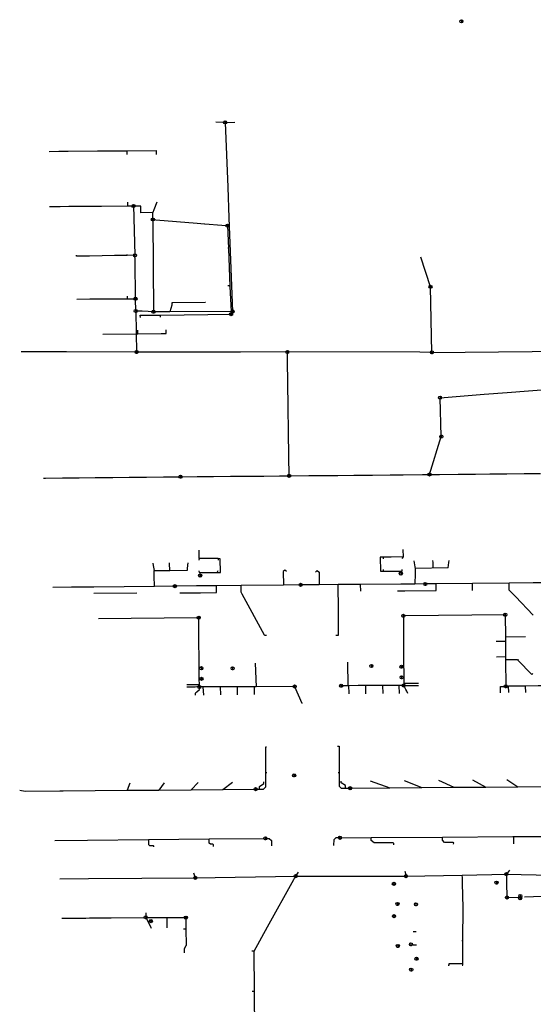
# Model space of a CAD drawing. Header units: metres. Extents: x 175829 to 176206141, y 407048 to 407918896.
# Tile 2 of 256: x 175829 to 176073, y 407646 to 408114. Entities that reach past the tile are written whole.
import ezdxf

# ---------------------------------------------------------------- set-up
doc = ezdxf.new("R2010")
doc.units = ezdxf.units.M
doc.header["$LTSCALE"] = 0.2
doc.layers.add('X-BRM-RI-INSPECTIEPUT_BESTAAND_HANDHAVEN-G', color=253, linetype='Continuous')
doc.layers.add('X-BRM-RI-RIOLERING_BESTAAND_LEIDING_HANDHAVEN-G', color=253, linetype='Continuous')

msp = doc.modelspace()

# ---------------------------------------------------------------- linework, layer by layer
at = {"layer": 'X-BRM-RI-INSPECTIEPUT_BESTAAND_HANDHAVEN-G', "linetype": 'Continuous'}
for p, q in [((176038.656, 408114.222), (176039.156, 408114.222)), ((176038.906, 408114.222), (176038.906, 408113.222)), ((176038.656, 408113.222), (176039.156, 408113.222)), ((175926.266, 408066.111), (175926.766, 408066.111)), ((175926.266, 408065.111), (175926.766, 408065.111)), ((175926.516, 408066.111), (175926.516, 408065.111)), ((175882.642, 408026.267), (175883.142, 408026.267)), ((175882.642, 408025.267), (175883.142, 408025.267)), ((175882.892, 408026.267), (175882.892, 408025.267)), ((175891.814, 408019.852), (175892.314, 408019.852)), ((175891.814, 408018.852), (175892.314, 408018.852)), ((175892.064, 408019.852), (175892.064, 408018.852)), ((175927.285, 408016.97), (175927.785, 408016.97)), ((175927.285, 408015.97), (175927.785, 408015.97)), ((175927.535, 408016.97), (175927.535, 408015.97)), ((175883.301, 408002.829), (175883.801, 408002.829)), ((175883.301, 408001.829), (175883.801, 408001.829)), ((175883.551, 408002.829), (175883.551, 408001.829)), ((176023.957, 407987.806), (176024.457, 407987.806)), ((176024.207, 407987.806), (176024.207, 407986.806)), ((176023.957, 407986.806), (176024.457, 407986.806)), ((175883.578, 407982.165), (175884.078, 407982.165)), ((175883.578, 407981.165), (175884.078, 407981.165)), ((175883.828, 407982.165), (175883.828, 407981.165)), ((175883.686, 407976.286), (175884.186, 407976.286)), ((175883.686, 407975.286), (175884.186, 407975.286)), ((175883.936, 407976.286), (175883.936, 407975.286)), ((175892.147, 407975.951), (175892.647, 407975.951)), ((175892.147, 407974.951), (175892.647, 407974.951)), ((175892.397, 407975.951), (175892.397, 407974.951)), ((175929.108, 407974.81), (175929.608, 407974.81)), ((175929.108, 407973.81), (175929.608, 407973.81)), ((175929.358, 407974.81), (175929.358, 407973.81)), ((175929.732, 407976.125), (175930.232, 407976.125)), ((175929.732, 407975.125), (175930.232, 407975.125)), ((175929.982, 407976.125), (175929.982, 407975.125)), ((175884.116, 407956.759), (175884.616, 407956.759)), ((175884.116, 407955.759), (175884.616, 407955.759)), ((175884.366, 407956.759), (175884.366, 407955.759)), ((175955.872, 407956.807), (175956.372, 407956.807)), ((175955.872, 407955.807), (175956.372, 407955.807)), ((175956.122, 407956.807), (175956.122, 407955.807)), ((176024.669, 407956.632), (176025.169, 407956.632)), ((176024.669, 407955.632), (176025.169, 407955.632)), ((176024.919, 407956.632), (176024.919, 407955.632)), ((176028.529, 407935.05), (176029.029, 407935.05)), ((176028.529, 407934.05), (176029.029, 407934.05)), ((176028.779, 407935.05), (176028.779, 407934.05)), ((176029.099, 407916.54), (176029.599, 407916.54)), ((176029.099, 407915.54), (176029.599, 407915.54)), ((176029.349, 407916.54), (176029.349, 407915.54)), ((176023.494, 407898.503), (176023.994, 407898.503)), ((176023.744, 407898.503), (176023.744, 407897.503)), ((175905.007, 407897.436), (175905.507, 407897.436)), ((175905.007, 407896.436), (175905.507, 407896.436)), ((175905.257, 407897.436), (175905.257, 407896.436)), ((175956.672, 407897.836), (175957.172, 407897.836)), ((175956.672, 407896.836), (175957.172, 407896.836)), ((175956.922, 407897.836), (175956.922, 407896.836)), ((176023.494, 407897.503), (176023.994, 407897.503)), ((176009.873, 407851.305), (176010.373, 407851.305)), ((176010.123, 407851.305), (176010.123, 407850.305)), ((175914.326, 407850.376), (175914.826, 407850.376)), ((175914.326, 407849.376), (175914.826, 407849.376)), ((175914.576, 407850.376), (175914.576, 407849.376)), ((176009.873, 407850.305), (176010.373, 407850.305)), ((175902.282, 407845.317), (175902.782, 407845.317)), ((175902.282, 407844.317), (175902.782, 407844.317)), ((175902.532, 407845.317), (175902.532, 407844.317)), ((175962.17, 407845.972), (175962.67, 407845.972)), ((175962.17, 407844.972), (175962.67, 407844.972)), ((175962.42, 407845.972), (175962.42, 407844.972)), ((176021.511, 407846.376), (176022.011, 407846.376)), ((176021.511, 407845.376), (176022.011, 407845.376)), ((176021.761, 407846.376), (176021.761, 407845.376)), ((175913.675, 407830.375), (175914.175, 407830.375)), ((175913.675, 407829.375), (175914.175, 407829.375)), ((175913.925, 407830.375), (175913.925, 407829.375)), ((176011.048, 407831.221), (176011.548, 407831.221)), ((176011.048, 407830.221), (176011.548, 407830.221)), ((176011.298, 407831.221), (176011.298, 407830.221)), ((176059.538, 407831.72), (176060.038, 407831.72)), ((176059.538, 407830.72), (176060.038, 407830.72)), ((176059.788, 407831.72), (176059.788, 407830.72)), ((175914.94, 407806.264), (175915.44, 407806.264)), ((175914.94, 407805.264), (175915.44, 407805.264)), ((175915.19, 407806.264), (175915.19, 407805.264)), ((175929.786, 407806.235), (175930.286, 407806.235)), ((175929.786, 407805.235), (175930.286, 407805.235)), ((175930.036, 407806.235), (175930.036, 407805.235)), ((175995.827, 407807.369), (175996.327, 407807.369)), ((175995.827, 407806.369), (175996.327, 407806.369)), ((175996.077, 407807.369), (175996.077, 407806.369)), ((176010.15, 407806.984), (176010.65, 407806.984)), ((176010.15, 407805.984), (176010.65, 407805.984)), ((176010.4, 407806.984), (176010.4, 407805.984)), ((175914.965, 407801.204), (175915.465, 407801.204)), ((175914.965, 407800.204), (175915.465, 407800.204)), ((175915.215, 407801.204), (175915.215, 407800.204)), ((176010.226, 407801.942), (176010.726, 407801.942)), ((176010.226, 407800.942), (176010.726, 407800.942)), ((176010.476, 407801.942), (176010.476, 407800.942)), ((175913.962, 407797.353), (175914.462, 407797.353)), ((175913.962, 407796.353), (175914.462, 407796.353)), ((175914.212, 407797.353), (175914.212, 407796.353)), ((175959.309, 407797.583), (175959.809, 407797.583)), ((175959.309, 407796.583), (175959.809, 407796.583)), ((175959.559, 407797.583), (175959.559, 407796.583)), ((175981.463, 407797.937), (175981.963, 407797.937)), ((175981.463, 407796.937), (175981.963, 407796.937)), ((175981.713, 407797.937), (175981.713, 407796.937)), ((176011.245, 407798.057), (176011.745, 407798.057)), ((176011.245, 407797.057), (176011.745, 407797.057)), ((176011.495, 407798.057), (176011.495, 407797.057)), ((176059.763, 407797.644), (176060.263, 407797.644)), ((176059.763, 407796.644), (176060.263, 407796.644)), ((176060.013, 407797.644), (176060.013, 407796.644)), ((175959.062, 407755.247), (175959.562, 407755.247)), ((175959.062, 407754.247), (175959.562, 407754.247)), ((175959.312, 407755.247), (175959.312, 407754.247)), ((175940.733, 407748.689), (175941.233, 407748.689)), ((175940.983, 407748.689), (175940.983, 407747.689)), ((175985.723, 407749.151), (175986.223, 407749.151)), ((175985.723, 407748.151), (175986.223, 407748.151)), ((175985.973, 407749.151), (175985.973, 407748.151)), ((175940.733, 407747.689), (175941.233, 407747.689)), ((175945.377, 407725.297), (175945.877, 407725.297)), ((175945.627, 407725.297), (175945.627, 407724.297)), ((175980.872, 407725.571), (175981.372, 407725.571)), ((175981.122, 407725.571), (175981.122, 407724.571)), ((175945.377, 407724.297), (175945.877, 407724.297)), ((175980.872, 407724.571), (175981.372, 407724.571)), ((175912.03, 407706.483), (175912.53, 407706.483)), ((175912.28, 407706.483), (175912.28, 407705.483)), ((175959.764, 407707.279), (175960.264, 407707.279)), ((175959.764, 407706.279), (175960.264, 407706.279)), ((175960.014, 407707.279), (175960.014, 407706.279)), ((176012.356, 407707.285), (176012.856, 407707.285)), ((176012.356, 407706.285), (176012.856, 407706.285)), ((176012.606, 407707.285), (176012.606, 407706.285)), ((176060.108, 407708.24), (176060.608, 407708.24)), ((176060.108, 407707.24), (176060.608, 407707.24)), ((176060.358, 407708.24), (176060.358, 407707.24)), ((175912.03, 407705.483), (175912.53, 407705.483)), ((176006.554, 407703.646), (176007.054, 407703.646)), ((176006.554, 407702.646), (176007.054, 407702.646)), ((176006.804, 407703.646), (176006.804, 407702.646)), ((176055.403, 407704.204), (176055.903, 407704.204)), ((176055.403, 407703.204), (176055.903, 407703.204)), ((176055.653, 407704.204), (176055.653, 407703.204)), ((176060.346, 407697.116), (176060.846, 407697.116)), ((176060.596, 407697.116), (176060.596, 407696.116)), ((176066.654, 407696.764), (176067.154, 407696.764)), ((176066.688, 407697.799), (176067.188, 407697.799)), ((176066.688, 407696.799), (176067.188, 407696.799)), ((176066.904, 407696.764), (176066.904, 407695.764)), ((176066.938, 407697.799), (176066.938, 407696.799)), ((176008.253, 407694.063), (176008.753, 407694.063)), ((176008.253, 407693.063), (176008.753, 407693.063)), ((176008.503, 407694.063), (176008.503, 407693.063)), ((176017.048, 407693.906), (176017.548, 407693.906)), ((176017.048, 407692.906), (176017.548, 407692.906)), ((176017.298, 407693.906), (176017.298, 407692.906)), ((176060.346, 407696.116), (176060.846, 407696.116)), ((176066.654, 407695.764), (176067.154, 407695.764)), ((175888.437, 407687.674), (175888.937, 407687.674)), ((175888.687, 407687.674), (175888.687, 407686.674)), ((175907.539, 407687.56), (175908.039, 407687.56)), ((175907.789, 407687.56), (175907.789, 407686.56)), ((176006.564, 407688.237), (176007.064, 407688.237)), ((176006.564, 407687.237), (176007.064, 407687.237)), ((176006.814, 407688.237), (176006.814, 407687.237)), ((175888.437, 407686.674), (175888.937, 407686.674)), ((175890.877, 407685.9), (175891.377, 407685.9)), ((175890.877, 407684.9), (175891.377, 407684.9)), ((175891.127, 407685.9), (175891.127, 407684.9)), ((175907.539, 407686.56), (175908.039, 407686.56)), ((176008.437, 407674.068), (176008.937, 407674.068)), ((176008.687, 407674.068), (176008.687, 407673.068)), ((176014.672, 407674.818), (176015.172, 407674.818)), ((176014.672, 407673.818), (176015.172, 407673.818)), ((176014.922, 407674.818), (176014.922, 407673.818)), ((176008.437, 407673.068), (176008.937, 407673.068)), ((176017.309, 407668.014), (176017.809, 407668.014)), ((176017.309, 407667.014), (176017.809, 407667.014)), ((176017.559, 407668.014), (176017.559, 407667.014)), ((176014.798, 407662.803), (176015.298, 407662.803)), ((176014.798, 407661.803), (176015.298, 407661.803)), ((176015.048, 407662.803), (176015.048, 407661.803))]:
    msp.add_line(p, q, dxfattribs=at)
for centre in [(176038.906, 408113.722), (175926.516, 408065.611), (175882.892, 408025.767), (175892.064, 408019.352), (175927.535, 408016.47), (175883.551, 408002.329), (176024.207, 407987.306), (175883.828, 407981.665), (175883.936, 407975.786), (175892.397, 407975.451), (175929.358, 407974.31), (175929.982, 407975.625), (175884.366, 407956.259), (175956.122, 407956.307), (176024.919, 407956.132), (176028.779, 407934.55), (176029.349, 407916.04), (176023.744, 407898.003), (175905.257, 407896.936), (175956.922, 407897.336), (176010.123, 407850.805), (175914.576, 407849.876), (176021.761, 407845.876), (175902.532, 407844.817), (175962.42, 407845.472), (175913.925, 407829.875), (176011.298, 407830.721), (176059.788, 407831.22), (175915.19, 407805.764), (175930.036, 407805.735), (175996.077, 407806.869), (176010.4, 407806.484), (175915.215, 407800.704), (176010.476, 407801.442), (175914.212, 407796.853), (175959.559, 407797.083), (175981.713, 407797.437), (176011.495, 407797.557), (176060.013, 407797.144), (175959.312, 407754.747), (175940.983, 407748.189), (175985.973, 407748.651), (175945.627, 407724.797), (175981.122, 407725.071), (175912.28, 407705.983), (175960.014, 407706.779), (176012.606, 407706.785), (176060.358, 407707.74), (176006.804, 407703.146), (176055.653, 407703.704), (176060.596, 407696.616), (176066.904, 407696.264), (176066.938, 407697.299), (176008.503, 407693.563), (176017.298, 407693.406), (175888.687, 407687.174), (175907.789, 407687.06), (176006.814, 407687.737), (175891.127, 407685.4), (176008.687, 407673.568), (176014.922, 407674.318), (176017.559, 407667.514), (176015.048, 407662.303)]:
    msp.add_circle(centre, 0.75, dxfattribs=at)
at = {"layer": 'X-BRM-RI-RIOLERING_BESTAAND_LEIDING_HANDHAVEN-G'}
for p, q in [((175926.516, 408065.611), (175921.984, 408065.765)), ((175926.516, 408065.611), (175931.071, 408065.765)), ((175879.8, 408050.263), (175879.785, 408052.089)), ((175893.802, 408050.362), (175893.799, 408052.202)), ((175879.993, 408027.537), (175880.01, 408025.74)), ((175892.063, 408019.351), (175892.397, 407975.451)), ((175927.69, 408005.98), (175928.005, 408005.592)), ((175879.855, 408002.271), (175879.848, 408002.713)), ((176024.207, 407987.306), (176019.578, 408001.467)), ((175929.043, 408000), (175929.982, 407975.625)), ((176024.919, 407956.132), (176024.207, 407987.306)), ((175879.964, 407981.643), (175879.957, 407982.871)), ((175883.936, 407975.786), (175883.827, 407981.665)), ((175886.173, 407975.697), (175883.936, 407975.786)), ((175886.997, 407975.664), (175886.173, 407975.697)), ((175889.807, 407975.553), (175886.997, 407975.664)), ((175892.397, 407975.451), (175889.807, 407975.553)), ((175895.56, 407973.879), (175895.574, 407972.798)), ((176029.349, 407916.04), (176028.779, 407934.55)), ((176023.744, 407898.003), (176029.349, 407916.04)), ((175914.188, 407857.929), (175913.906, 407857.178)), ((175923.121, 407857.989), (175923.18, 407857.261)), ((176001.72, 407858.656), (176001.734, 407857.825)), ((175922.737, 407851.387), (175923.23, 407852.237)), ((176001.824, 407851.947), (176001.818, 407852.765)), ((175922.37, 407841.779), (175922.334, 407845.034)), ((175990.996, 407842.382), (175990.974, 407845.666)), ((176026.907, 407842.744), (176026.875, 407845.928)), ((176044.278, 407842.84), (176044.245, 407846.105)), ((176061.694, 407842.98), (176061.66, 407846.282)), ((175884.51, 407841.522), (175864.057, 407841.319)), ((176059.872, 407818.57), (176055.551, 407818.534)), ((176069.463, 407820.69), (176059.858, 407820.627)), ((176059.921, 407811.12), (176055.614, 407811.084)), ((176066.179, 407809.971), (176065.821, 407809.621)), ((175940.821, 407808.203), (175941.214, 407796.99)), ((175984.799, 407808.603), (175984.844, 407797.45)), ((175916.357, 407792.939), (175916.013, 407796.862)), ((175924.418, 407793.129), (175924.313, 407796.904)), ((175932.435, 407793.112), (175932.313, 407796.945)), ((175993.519, 407793.617), (175993.395, 407797.484)), ((176001.395, 407797.516), (176001.514, 407793.686)), ((176009.512, 407793.767), (176009.345, 407797.548)), ((176061.532, 407794.142), (176061.413, 407797.161)), ((176069.531, 407794.202), (176069.412, 407797.259)), ((175946.294, 407755.915), (175945.798, 407755.915)), ((175980.225, 407756.153), (175980.767, 407756.153)), ((175881.16, 407751.123), (175879.884, 407747.654)), ((175897.45, 407751.272), (175894.983, 407747.789)), ((175913.679, 407751.42), (175910.284, 407747.925)), ((175925.351, 407748.06), (175929.985, 407751.569)), ((175995.475, 407752.155), (176004.937, 407748.826)), ((176011.732, 407752.303), (176020.112, 407748.964)), ((176027.978, 407752.452), (176035.336, 407749.099)), ((176044.237, 407752.6), (176050.509, 407749.234)), ((176060.487, 407752.749), (176065.711, 407749.369)), ((175911.501, 407708.316), (175912.28, 407705.983)), ((175912.28, 407705.983), (175960.014, 407706.779)), ((175961.244, 407708.73), (175960.014, 407706.779)), ((175960.014, 407706.779), (176012.606, 407706.785)), ((176012.013, 407709.181), (176012.606, 407706.785)), ((176061.754, 407709.643), (176060.358, 407707.74)), ((176060.596, 407696.616), (176066.379, 407696.799)), ((175888.732, 407689.389), (175888.687, 407687.174)), ((175898.689, 407687.114), (175898.768, 407682.231)), ((175906.739, 407681.759), (175907.836, 407681.769)), ((176017.43, 407680.307), (176015.985, 407680.293)), ((176017.493, 407674.007), (176016.044, 407673.993)), ((176039.213, 407675.774), (176039.611, 407676.317)), ((175940.252, 407671.14), (175939.152, 407671.141)), ((175940.458, 407651.859), (175939.351, 407651.847))]:
    msp.add_line(p, q, dxfattribs=at)
for points in [[(175926.516, 408065.611), (175927.704, 408034.7651), (175928.2658, 408020.1782), (175929.043, 408000)], [(175842.71, 408051.793), (175847.344, 408051.827), (175851.784, 408051.863), (175865.787, 408051.976), (175879.785, 408052.089), (175893.799, 408052.202)], [(175882.892, 408025.767), (175880.01, 408025.74), (175867.697, 408025.622), (175866.013, 408025.606), (175852.072, 408025.474), (175848.0385, 408025.4353), (175847.4845, 408025.43), (175847.4799, 408025.43), (175846.5335, 408025.421), (175842.857, 408025.386)], [(175882.892, 408025.767), (175882.9438, 408023.9234), (175882.993, 408022.17), (175883.0522, 408020.0623), (175883.55, 408002.329)], [(175892.063, 408019.351), (175892.0721, 408020.0209), (175892.1022, 408022.2285), (175892.108, 408022.652), (175886.338, 408022.608), (175886.3283, 408023.9274), (175886.315, 408025.751), (175882.892, 408025.767)], [(175893.996, 408027.653), (175892.5923, 408023.9348), (175892.108, 408022.652)], [(175892.063, 408019.351), (175893.5733, 408019.2283), (175913.1454, 408017.6387), (175916.6981, 408017.3502), (175916.7619, 408017.345), (175916.8342, 408017.3391), (175924.8844, 408016.6853), (175927.535, 408016.47)], [(175927.535, 408016.47), (175928.005, 408005.592), (175928.79, 407987.436), (175929.3003, 407975.6218), (175929.357, 407974.31)], [(175883.55, 408002.329), (175879.855, 408002.271), (175873.861, 408002.177), (175867.989, 408002.085), (175867.9429, 408002.0839), (175861.888, 408001.989), (175855.79, 408001.893), (175855.783, 408002.335)], [(175883.827, 407981.665), (175883.581, 408000), (175883.55, 408002.329)], [(175927.828, 407988.002), (175928.234, 407987.997), (175928.79, 407987.436)], [(175855.948, 407981.509), (175862.062, 407981.544), (175868.0781, 407981.5769), (175868.12, 407981.577), (175873.997, 407981.61), (175879.964, 407981.643), (175883.827, 407981.665)], [(175901.546, 407979.756), (175901.4675, 407979.7554), (175901.168, 407979.753), (175901.177, 407978.577), (175900.156, 407975.487)], [(175917.0711, 407979.881), (175917.001, 407979.8805), (175901.6252, 407979.7566), (175901.546, 407979.756)], [(175883.936, 407975.786), (175884.1591, 407965.6297), (175884.1733, 407964.9845), (175884.3545, 407956.7374), (175884.3653, 407956.259)], [(175886.128, 407972.65), (175886.114, 407973.759), (175895.56, 407973.879), (175895.8647, 407973.8833), (175929.357, 407974.31)], [(175929.982, 407975.625), (175929.3003, 407975.6218), (175900.156, 407975.487), (175893.877, 407975.4579), (175892.397, 407975.451)], [(175868.214, 407964.851), (175868.26, 407964.851), (175884.1733, 407964.9845), (175884.97, 407964.991), (175896.0514, 407965.0839), (175898.459, 407965.104)], [(175884.97, 407964.991), (175884.9645, 407965.6359), (175884.955, 407966.741)], [(175898.459, 407965.104), (175898.4536, 407965.7398), (175898.444, 407966.854)], [(175884.3653, 407956.259), (175850.9644, 407956.3539), (175838.4641, 407956.3894), (175829.4635, 407956.415)], [(175956.122, 407956.307), (175933.7815, 407956.2921), (175932.4682, 407956.2912), (175930.9831, 407956.2902), (175896.0928, 407956.2668), (175884.3653, 407956.259)], [(176024.919, 407956.132), (176019.2257, 407956.1465), (175956.122, 407956.307)], [(175956.922, 407897.336), (175956.7939, 407906.777), (175956.3219, 407941.5725), (175956.1819, 407951.8931), (175956.1595, 407953.5428), (175956.1564, 407953.7735), (175956.1357, 407955.3007), (175956.122, 407956.307)], [(176024.919, 407956.132), (176104.3732, 407956.8858), (176104.395, 407956.886)], [(176028.779, 407934.55), (176049.835, 407936.2062), (176060.7593, 407937.0655), (176081.055, 407938.662)], [(176023.744, 407898.003), (176028.485, 407898.045), (176037.332, 407898.125), (176045.622, 407898.199), (176052.464, 407898.26), (176060.513, 407898.332), (176068.871, 407898.407), (176076.642, 407898.476)], [(175840.03, 407896.262), (175840.999, 407896.272), (175849.128, 407896.356), (175856.964, 407896.437), (175864.67, 407896.517), (175873.066, 407896.603), (175880.809, 407896.683), (175889.039, 407896.768), (175897.128, 407896.852), (175905.257, 407896.936)], [(175905.257, 407896.936), (175913.199, 407896.997), (175920.911, 407897.057), (175929.101, 407897.121), (175936.965, 407897.181), (175944.921, 407897.243), (175952.345, 407897.301), (175956.922, 407897.336)], [(175956.922, 407897.336), (175966.357, 407897.4302), (175966.4757, 407897.4314), (175966.482, 407897.4315), (175972.371, 407897.49), (175980.169, 407897.568), (175987.752, 407897.644), (175996.599, 407897.732), (176005.091, 407897.817), (176011.172, 407897.878), (176020.495, 407897.971), (176023.744, 407898.003)], [(175913.962, 407852.088), (175914.183, 407851.3779), (175914.211, 407851.288), (175922.737, 407851.387), (175924.342, 407851.339), (175924.148, 407857.909), (175923.121, 407857.989), (175921.214, 407857.9762), (175914.188, 407857.929), (175914.104, 407862.043)], [(176010.791, 407857.978), (176011.315, 407858.728), (176011.167, 407862.277)], [(175892.858, 407844.714), (175892.782, 407849.794), (175892.7818, 407849.8108), (175892.745, 407852.299), (175900.106, 407852.276), (175908.55, 407852.486), (175908.6176, 407853.1134), (175908.802, 407854.826), (175908.926, 407855.977)], [(176011.315, 407858.728), (176005.4819, 407858.6842), (176001.72, 407858.656), (176000.237, 407858.605), (176000.397, 407851.982), (176001.824, 407851.947), (176010.1162, 407851.9804), (176010.752, 407851.983), (176010.746, 407852.826)], [(176016.215, 407856.864), (176016.3928, 407855.9747), (176016.7752, 407854.0614), (176016.932, 407853.277)], [(176025.457, 407853.443), (176025.4461, 407854.1603), (176025.4179, 407856.0186), (176025.403, 407857.004)], [(176032.609, 407853.558), (176032.9474, 407856.0552), (176033.092, 407857.122)], [(175892.073, 407855.777), (175892.2765, 407854.7239), (175892.745, 407852.299)], [(175900.106, 407852.276), (175900.0968, 407853.048), (175900.0762, 407854.7721), (175900.063, 407855.872)], [(175955.656, 407851.831), (175954.967, 407852.514), (175954.136, 407851.814), (175954.207, 407845.382)], [(175969.545, 407851.564), (175970.209, 407852.284), (175971.169, 407851.522), (175971.21, 407845.532)], [(176032.609, 407853.558), (176016.932, 407853.277), (176016.8836, 407850.8616), (176016.783, 407845.842)], [(175902.532, 407844.817), (175892.858, 407844.714), (175864.024, 407844.406), (175853.4297, 407844.2934), (175844.486, 407844.198)], [(175962.42, 407845.472), (175954.207, 407845.382), (175934.081, 407845.162), (175922.334, 407845.034), (175914.6446, 407844.9495), (175914.0333, 407844.9428), (175912.8851, 407844.9302), (175902.532, 407844.817)], [(175946.148, 407821.307), (175945.345, 407821.317), (175945.2343, 407821.5202), (175934.5857, 407841.0659), (175934.116, 407841.928), (175934.081, 407845.162)], [(176021.761, 407845.876), (176016.783, 407845.842), (176012.0655, 407845.81), (176010.1543, 407845.797), (176010.0601, 407845.7964), (175990.974, 407845.666), (175980.281, 407845.594), (175971.21, 407845.532), (175962.42, 407845.472)], [(175979.184, 407821.585), (175980.0984, 407821.5857), (175980.444, 407821.586), (175980.3703, 407832.4441), (175980.3696, 407832.5454), (175980.365, 407833.2189), (175980.3637, 407833.4057), (175980.281, 407845.594)], [(176008.487, 407842.564), (176010.0255, 407842.579), (176010.1744, 407842.5805), (176012.0863, 407842.5992), (176026.907, 407842.744)], [(176081.637, 407846.486), (176080.1217, 407846.4706), (176073.0433, 407846.3985), (176073.0108, 407846.3982), (176061.66, 407846.282), (176044.245, 407846.105), (176026.875, 407845.928), (176021.761, 407845.876)], [(176073.103, 407830.963), (176064.6567, 407839.8594), (176063.3598, 407841.2255), (176063.3165, 407841.2711), (176061.694, 407842.98)], [(175904.883, 407841.648), (175912.8953, 407841.708), (175913.9831, 407841.7162), (175914.6895, 407841.7215), (175922.37, 407841.779)], [(175866.229, 407829.459), (175912.9329, 407829.8663), (175913.925, 407829.875)], [(175914.212, 407796.853), (175914.203, 407797.88), (175914.1786, 407800.6936), (175914.106, 407809.0462), (175914.0839, 407811.5923), (175914.0364, 407817.058), (175913.925, 407829.875)], [(176059.788, 407831.22), (176012.1635, 407830.7299), (176011.298, 407830.721)], [(176011.298, 407830.721), (176011.3741, 407817.9154), (176011.4061, 407812.486), (176011.4219, 407809.8615), (176011.4719, 407801.4491), (176011.488, 407798.67), (176011.495, 407797.557)], [(176059.788, 407831.22), (176059.858, 407820.627), (176059.872, 407818.57), (176059.921, 407811.12), (176059.93, 407809.72), (176060.013, 407797.144)], [(176072.899, 407803.317), (176072.46, 407802.829), (176065.821, 407809.621), (176065.686, 407809.758), (176059.93, 407809.72)], [(175914.203, 407797.88), (175912.9715, 407797.8678), (175912.2929, 407797.8611), (175908.248, 407797.821)], [(175914.212, 407796.853), (175912.975, 407796.8407), (175912.2792, 407796.8338), (175908.257, 407796.794)], [(175912.348, 407792.886), (175912.339, 407793.937), (175912.6033, 407794.1649), (175912.9829, 407794.4924), (175914.259, 407795.593), (175914.212, 407796.853)], [(175959.559, 407797.083), (175941.214, 407796.99), (175940.508, 407796.986), (175935.9035, 407796.963), (175932.313, 407796.945), (175924.313, 407796.904), (175917.6049, 407796.8702), (175916.013, 407796.862), (175914.212, 407796.853)], [(175940.409, 407793.196), (175940.419, 407793.5776), (175940.508, 407796.986)], [(175959.559, 407797.083), (175962.9545, 407789.0817), (175962.979, 407789.024)], [(176011.495, 407797.557), (176009.345, 407797.548), (176008.3694, 407797.5444), (176001.395, 407797.516), (175993.395, 407797.484), (175989.7456, 407797.4694), (175985.395, 407797.452), (175984.844, 407797.45), (175981.713, 407797.437)], [(175985.49, 407793.556), (175985.4799, 407793.9692), (175985.395, 407797.452)], [(176011.488, 407798.67), (176012.4502, 407798.6768), (176012.8861, 407798.6799), (176018.518, 407798.72)], [(176011.495, 407797.557), (176012.4608, 407797.5639), (176012.8827, 407797.5669), (176018.525, 407797.607)], [(176013.507, 407793.799), (176012.902, 407794.9291), (176012.4784, 407795.7202), (176011.495, 407797.557)], [(176057.542, 407794.112), (176057.505, 407797.113), (176060.013, 407797.144)], [(176081.601, 407797.407), (176081.596, 407797.407), (176075.462, 407797.332), (176069.412, 407797.259), (176061.413, 407797.161), (176060.013, 407797.144)], [(175940.983, 407748.189), (175942.911, 407748.216), (175944.798, 407748.233), (175945.798, 407749.242), (175945.798, 407755.217), (175945.798, 407755.915), (175945.798, 407768.287), (175946.124, 407768.287)], [(175980.023, 407768.599), (175980.767, 407768.599), (175980.767, 407756.55), (175980.767, 407756.153), (175980.767, 407749.614), (175981.767, 407748.623), (175983.841, 407748.642), (175985.973, 407748.651)], [(175828.701, 407747.772), (175831.241, 407747.22), (175847.729, 407747.367), (175849.437, 407747.383), (175864.685, 407747.517), (175879.884, 407747.654), (175894.983, 407747.789), (175910.284, 407747.925), (175925.351, 407748.06), (175940.983, 407748.189)], [(175942.911, 407748.216), (175942.899, 407749.528), (175944.848, 407750.852), (175944.84, 407751.705)], [(175983.841, 407748.642), (175983.83, 407749.936), (175981.746, 407751.211), (175981.739, 407752.029)], [(175985.973, 407748.651), (176004.937, 407748.826), (176020.112, 407748.964), (176035.336, 407749.099), (176050.509, 407749.234), (176065.711, 407749.369), (176078.938, 407749.487), (176081.034, 407749.505), (176086.198, 407749.583)], [(175845.474, 407723.764), (175861.039, 407723.925), (175889.937, 407724.223), (175918.924, 407724.522), (175945.627, 407724.797)], [(175945.627, 407724.797), (175947.498, 407724.758), (175948.504, 407723.75), (175948.52, 407721.3345), (175948.5207, 407721.1889)], [(175981.122, 407725.071), (175979.206, 407725.039), (175978.182, 407724.03), (175978.1242, 407721.5913), (175978.1208, 407721.448)], [(175981.122, 407725.071), (175995.994, 407725.166), (176029.939, 407725.383), (176063.402, 407725.597), (176081.462, 407725.713)], [(176006.7074, 407721.6983), (176006.7078, 407721.8392), (176006.707, 407722.366), (176006.456, 407722.616), (175997.336, 407722.61), (175996.003, 407723.706), (175995.994, 407725.166)], [(176035.244, 407721.9481), (176035.2461, 407722.0848), (176035.254, 407722.583), (176035.008, 407722.842), (176030.871, 407722.839), (176029.948, 407723.982), (176029.939, 407725.383)], [(176063.8378, 407722.1985), (176063.8378, 407722.3296), (176063.834, 407725.193), (176063.402, 407725.597)], [(175889.937, 407724.223), (175889.937, 407721.908), (175890.437, 407721.408), (175892.168, 407721.408), (175892.409, 407721.158), (175892.3977, 407720.8198), (175892.3954, 407720.6975)], [(175920.9201, 407720.9472), (175920.9255, 407721.0924), (175920.922, 407721.696), (175920.67, 407721.947), (175919.448, 407721.947), (175918.946, 407722.448), (175918.924, 407724.522)], [(175847.745, 407705.567), (175861.422, 407705.655), (175912.28, 407705.983)], [(175940.66, 407632.933), (175940.458, 407651.859), (175940.252, 407671.14), (175946.6554, 407682.688), (175959.1706, 407705.258), (175960.014, 407706.779)], [(176012.606, 407706.785), (176039.352, 407707.32), (176060.358, 407707.74)], [(176039.616, 407665.109), (176039.6147, 407668.0995), (176039.611, 407676.317), (176039.837, 407691.656), (176039.4697, 407703.5191), (176039.393, 407705.997), (176039.352, 407707.32)], [(176060.358, 407707.74), (176060.3944, 407706.0392), (176060.4413, 407703.8455), (176060.596, 407696.616)], [(176060.358, 407707.74), (176081.4607, 407707.2939), (176103.736, 407706.823)], [(176081.46, 407697.23), (176073.2129, 407696.9511), (176069.011, 407696.809)], [(175906.888, 407686.865), (175906.889, 407687.0654), (175906.89, 407687.265)], [(175848.752, 407686.732), (175851.439, 407686.762), (175858.3987, 407686.8388), (175860.1534, 407686.8582), (175861.989, 407686.879), (175869.988, 407686.967), (175872.238, 407686.992), (175888.687, 407687.174)], [(175888.687, 407687.174), (175889.6219, 407685.3709), (175891.1757, 407682.3739), (175891.312, 407682.111)], [(175888.687, 407687.174), (175898.689, 407687.114), (175906.889, 407687.0654), (175907.789, 407687.06)], [(175907.789, 407687.06), (175907.836, 407681.769), (175907.907, 407673.841)], [(175907.215, 407670.297), (175907.197, 407672.297), (175907.907, 407673.841)], [(176039.616, 407665.109), (176032.95, 407665.009), (176032.96, 407664.259), (176032.56, 407664.253)], [(176039.227, 407664.348), (176039.627, 407664.354), (176039.616, 407665.109)]]:
    msp.add_lwpolyline(points, dxfattribs=at)

doc.saveas('drawing.dxf')
